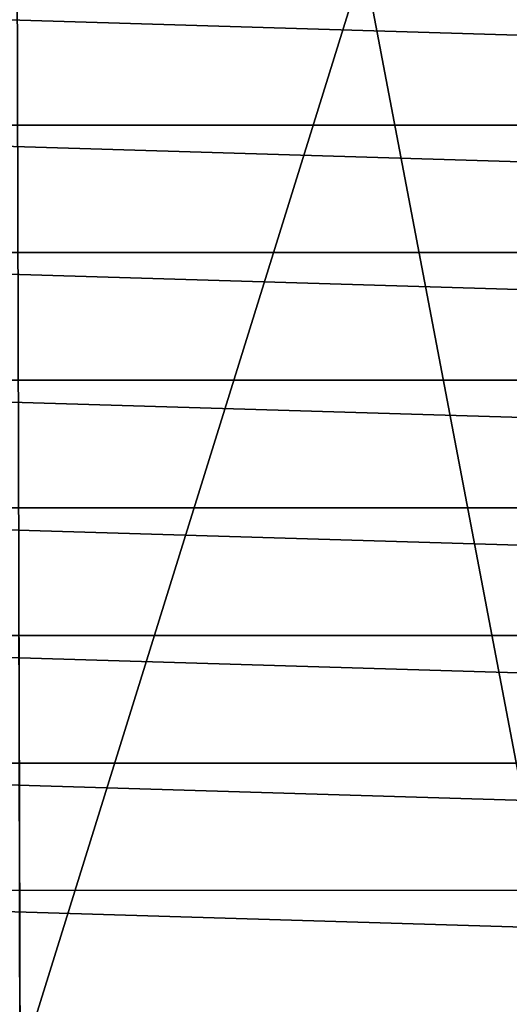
# Model space of a CAD drawing. Header units: metres. Extents: x -50 to 50, y -86 to 50.
# Tile 237 of 256: x -17.72 to -11.46, y -6.36 to 6.25. Entities that reach past the tile are written whole.
import ezdxf

# ---------------------------------------------------------------- set-up
doc = ezdxf.new("R2010")
doc.units = ezdxf.units.M
doc.layers.add('solid_MONTA1__SW0001', color=7, linetype='CONTINUOUS')

msp = doc.modelspace()

# ---------------------------------------------------------------- linework, layer by layer
at = {"layer": 'solid_MONTA1__SW0001'}
for points in [[(-17.719584, -7.154973, 189.521759), (-13.32256, 6.986013, 189.772842), (-17.754503, 6.984076, 189.450638)], [(-17.727072, -7.011664, 189.520584), (-17.719584, -7.154973, 189.521759), (-17.754503, 6.984076, 189.450638)], [(-17.719584, -7.154973, 189.521759), (-10.639172, -7.137426, 189.991257), (-13.32256, 6.986013, 189.772842)], [(-10.639172, -7.137426, 189.991257), (-8.88489, 6.987399, 190.003082), (-13.32256, 6.986013, 189.772842)], [(-26.841366, 4.896449, 102.300003), (-26.496367, 6.509337, 102.300003), (26.841286, 4.896891, 102.300003)], [(-26.496367, 6.509337, 102.300003), (26.496246, 6.509824, 102.300003), (26.841286, 4.896891, 102.300003)], [(-27.087748, 3.268196, 102.300003), (-26.841366, 4.896449, 102.300003), (27.087706, 3.268541, 102.300003)], [(-26.841366, 4.896449, 102.300003), (26.841286, 4.896891, 102.300003), (27.087706, 3.268541, 102.300003)], [(-27.235426, 1.635291, 102.300003), (-27.087748, 3.268196, 102.300003), (27.235411, 1.635489, 102.300003)], [(-27.087748, 3.268196, 102.300003), (27.087706, 3.268541, 102.300003), (27.235411, 1.635489, 102.300003)], [(-27.284311, 0, 102.300003), (-27.235426, 1.635291, 102.300003), (27.284311, 0, 102.300003)], [(-27.235426, 1.635291, 102.300003), (27.235411, 1.635489, 102.300003), (27.284311, 0, 102.300003)], [(27.235426, -1.635291, 102.300003), (-27.284311, 0, 102.300003), (27.284311, 0, 102.300003)], [(27.235426, -1.635291, 102.300003), (-27.235411, -1.635489, 102.300003), (-27.284311, 0, 102.300003)], [(27.235426, -1.635291, 102.300003), (27.087748, -3.268196, 102.300003), (-27.235411, -1.635489, 102.300003)], [(27.087748, -3.268196, 102.300003), (-27.087706, -3.268541, 102.300003), (-27.235411, -1.635489, 102.300003)], [(27.087748, -3.268196, 102.300003), (26.841366, -4.896449, 102.300003), (-27.087706, -3.268541, 102.300003)], [(26.841366, -4.896449, 102.300003), (-26.841286, -4.896891, 102.300003), (-27.087706, -3.268541, 102.300003)], [(26.841366, -4.896449, 102.300003), (26.496367, -6.509337, 102.300003), (-26.841286, -4.896891, 102.300003)], [(26.496367, -6.509337, 102.300003), (-26.496246, -6.509824, 102.300003), (-26.841286, -4.896891, 102.300003)]]:
    msp.add_3dface(points, dxfattribs=at)

doc.saveas('drawing.dxf')
